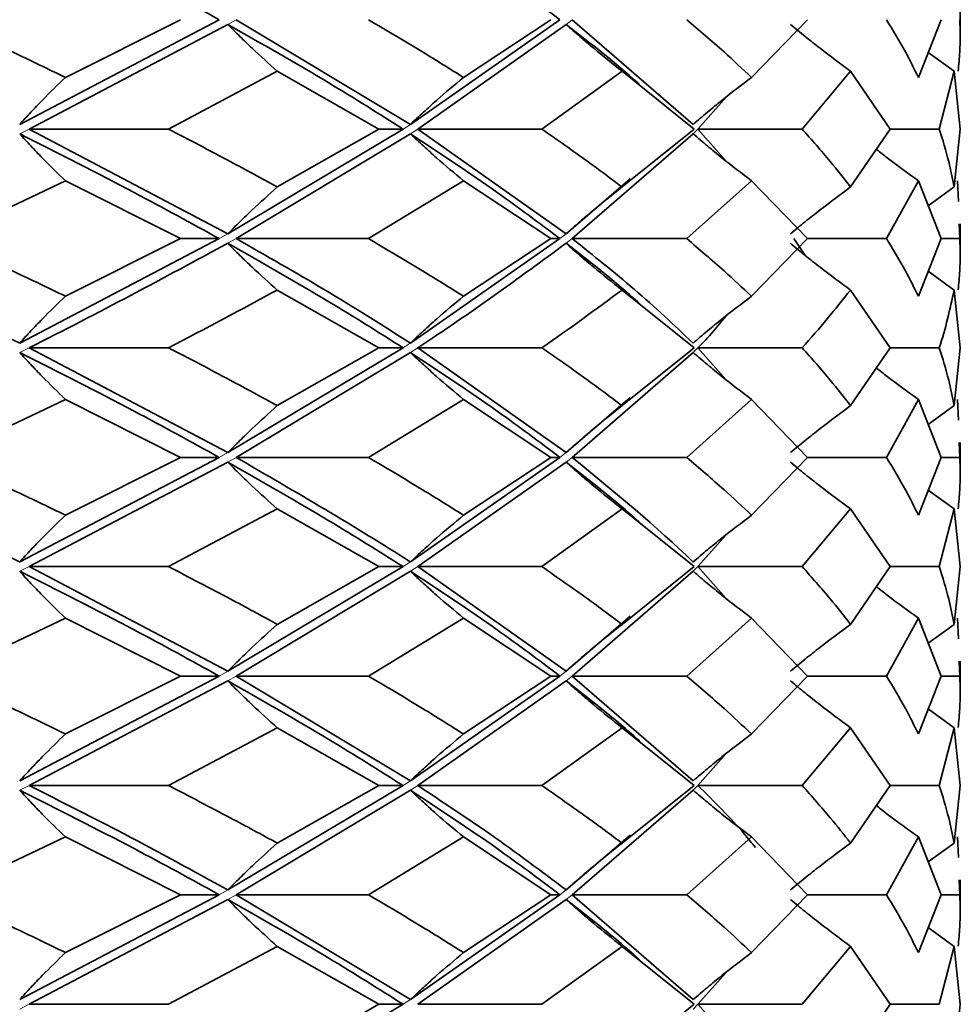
# Model space of a CAD drawing. Header units: millimetres. Extents: x 0 to 1118, y 0 to 864.
# Tile 113 of 200: x 738.59 to 740.61, y 364.93 to 367.04. Entities that reach past the tile are written whole.
import ezdxf

# ---------------------------------------------------------------- set-up
doc = ezdxf.new("R2010")
doc.units = ezdxf.units.MM

msp = doc.modelspace()

# ---------------------------------------------------------------- linework, layer by layer
at = {"color": 7, "linetype": 'Continuous', "lineweight": 35}
for p, q in [((740.6096, 367.0101), (740.6096, 367.074)), ((739.0223, 367.0421), (738.5949, 366.8178)), ((739.0405, 367.032), (738.6151, 366.8077)), ((738.9392, 367.0421), (738.6927, 366.9184)), ((739.0585, 367.0421), (739.4319, 366.8178)), ((739.7521, 367.0421), (739.4319, 366.8178)), ((739.7653, 367.032), (739.4475, 366.8077)), ((739.7325, 367.0421), (739.5455, 366.9184)), ((739.7783, 367.0421), (740.0375, 366.8178)), ((740.2829, 367.0421), (740.1625, 366.9184)), ((740.5691, 367.0421), (740.52, 366.9184)), ((740.5967, 366.9317), (740.5413, 366.9721)), ((739.1467, 366.9317), (738.9135, 366.8077)), ((739.1467, 366.9317), (739.3645, 366.8077)), ((739.8852, 366.9317), (739.7133, 366.8077)), ((739.8852, 366.9317), (740.0396, 366.8077)), ((740.3748, 366.9317), (740.2709, 366.8077)), ((740.3748, 366.9317), (740.46, 366.8077)), ((740.5967, 366.9317), (740.5648, 366.8077)), ((740.5967, 366.9317), (740.6093, 366.8077)), ((739.9268, 366.8997), (739.9268, 366.8997)), ((740.1084, 366.8763), (740.0478, 366.8077)), ((738.6151, 366.8077), (739.0405, 366.5831)), ((738.6151, 366.8077), (738.9135, 366.8077)), ((739.4162, 366.8077), (739.0405, 366.5831)), ((739.4319, 366.7976), (739.0585, 366.573)), ((739.3645, 366.8077), (739.1467, 366.6836)), ((739.4162, 366.8077), (739.3645, 366.8077)), ((739.4475, 366.8077), (739.7653, 366.5831)), ((739.4475, 366.8077), (739.7133, 366.8077)), ((740.0375, 366.7976), (739.7783, 366.573)), ((740.0396, 366.8077), (739.8852, 366.6836)), ((740.0478, 366.8077), (740.1082, 366.7392)), ((740.0478, 366.8077), (740.2709, 366.8077)), ((740.46, 366.8077), (740.3748, 366.6836)), ((740.46, 366.8077), (740.5648, 366.8077)), ((740.6093, 366.8077), (740.5967, 366.6836)), ((738.6927, 366.6969), (738.432, 366.573)), ((738.6927, 366.6969), (738.9392, 366.573)), ((739.5455, 366.6969), (739.342, 366.573)), ((739.5455, 366.6969), (739.7325, 366.573)), ((739.9026, 366.701), (739.7653, 366.5831)), ((740.1625, 366.6969), (740.024, 366.573)), ((740.1625, 366.6969), (740.2829, 366.573)), ((740.52, 366.6969), (740.4517, 366.573)), ((740.52, 366.6969), (740.5691, 366.573)), ((740.6042, 366.6969), (740.6059, 366.6525)), ((740.5967, 366.6836), (740.5413, 366.6431)), ((740.6077, 366.605), (740.6089, 366.573)), ((740.6096, 366.541), (740.6096, 366.605)), ((739.0223, 366.573), (738.5949, 366.3492)), ((738.9392, 366.573), (738.6927, 366.4496)), ((739.0223, 366.573), (738.9392, 366.573)), ((739.0585, 366.573), (739.342, 366.573)), ((739.7521, 366.573), (739.4319, 366.3492)), ((739.7325, 366.573), (739.5455, 366.4496)), ((739.7521, 366.573), (739.7325, 366.573)), ((739.7783, 366.573), (740.024, 366.573)), ((740.2829, 366.573), (740.1625, 366.4496)), ((740.2533, 366.573), (740.2777, 366.5368)), ((740.2829, 366.573), (740.4517, 366.573)), ((740.5691, 366.573), (740.52, 366.4496)), ((740.5691, 366.573), (740.6089, 366.573)), ((740.5967, 366.4628), (740.5413, 366.5031)), ((739.1467, 366.4628), (739.3645, 366.3391)), ((739.8852, 366.4628), (740.0396, 366.3391)), ((740.3748, 366.4628), (740.46, 366.3391)), ((740.5967, 366.4628), (740.6093, 366.3391)), ((739.9268, 366.4308), (739.9268, 366.4308)), ((738.6151, 366.3391), (739.0405, 366.1144)), ((738.6151, 366.3391), (738.9135, 366.3391)), ((739.4162, 366.3391), (739.0405, 366.1144)), ((739.4319, 366.329), (739.0585, 366.1043)), ((739.3645, 366.3391), (739.1467, 366.2151)), ((739.4162, 366.3391), (739.3645, 366.3391)), ((739.4475, 366.3391), (739.7653, 366.1144)), ((739.4475, 366.3391), (739.7133, 366.3391)), ((740.0375, 366.329), (739.7783, 366.1043)), ((740.0396, 366.3391), (739.8852, 366.2151)), ((740.0478, 366.3391), (740.1079, 366.2709)), ((740.0478, 366.3391), (740.2709, 366.3391)), ((740.46, 366.3391), (740.3748, 366.2151)), ((740.46, 366.3391), (740.5648, 366.3391)), ((740.6093, 366.3391), (740.5967, 366.2151)), ((739.9268, 366.2472), (739.9268, 366.2472)), ((738.6927, 366.2284), (738.432, 366.1043)), ((738.6927, 366.2284), (738.9392, 366.1043)), ((739.5455, 366.2284), (739.342, 366.1043)), ((739.5455, 366.2284), (739.7325, 366.1043)), ((739.9027, 366.2324), (739.7653, 366.1144)), ((740.1625, 366.2284), (740.024, 366.1043)), ((740.1625, 366.2284), (740.2829, 366.1043)), ((740.52, 366.2284), (740.4517, 366.1043)), ((740.52, 366.2284), (740.5691, 366.1043)), ((740.6042, 366.2284), (740.6059, 366.1838)), ((740.5967, 366.2151), (740.5413, 366.1745)), ((740.6077, 366.1364), (740.6089, 366.1043)), ((740.6096, 366.0722), (740.6096, 366.1364)), ((739.0223, 366.1043), (738.5949, 365.8803)), ((739.0405, 366.0942), (738.6151, 365.8702)), ((738.9392, 366.1043), (738.6927, 365.9804)), ((739.0223, 366.1043), (738.9392, 366.1043)), ((739.0585, 366.1043), (739.342, 366.1043)), ((739.7521, 366.1043), (739.4319, 365.8803)), ((739.7653, 366.0942), (739.4475, 365.8702)), ((739.7325, 366.1043), (739.5455, 365.9804)), ((739.7521, 366.1043), (739.7325, 366.1043)), ((739.7783, 366.1043), (740.024, 366.1043)), ((740.2829, 366.1043), (740.1625, 365.9804)), ((740.2829, 366.1043), (740.4517, 366.1043)), ((740.5691, 366.1043), (740.52, 365.9804)), ((740.5691, 366.1043), (740.6089, 366.1043)), ((740.5967, 365.9937), (740.5413, 366.0341)), ((739.1467, 365.9937), (738.9135, 365.8702)), ((739.1467, 365.9937), (739.3645, 365.8702)), ((739.8852, 365.9937), (739.7133, 365.8702)), ((739.8852, 365.9937), (740.0396, 365.8702)), ((740.3748, 365.9937), (740.2709, 365.8702)), ((740.3748, 365.9937), (740.46, 365.8702)), ((740.5967, 365.9937), (740.5648, 365.8702)), ((740.5967, 365.9937), (740.6093, 365.8702)), ((739.9268, 365.9617), (739.9268, 365.9617)), ((740.1076, 365.9378), (740.0478, 365.8702)), ((738.6151, 365.8702), (739.0405, 365.6459)), ((738.6151, 365.8702), (738.9135, 365.8702)), ((739.4162, 365.8702), (739.0405, 365.6459)), ((739.3645, 365.8702), (739.1467, 365.7465)), ((739.4162, 365.8702), (739.3645, 365.8702)), ((739.4475, 365.8702), (739.7653, 365.6459)), ((739.4475, 365.8702), (739.7133, 365.8702)), ((740.0396, 365.8702), (739.8852, 365.7465)), ((740.0478, 365.8702), (740.1076, 365.8025)), ((740.0478, 365.8702), (740.2709, 365.8702)), ((740.46, 365.8702), (740.3748, 365.7465)), ((740.46, 365.8702), (740.5648, 365.8702)), ((740.6093, 365.8702), (740.5967, 365.7465)), ((739.4319, 365.8602), (739.0585, 365.6358)), ((740.0375, 365.8602), (739.7783, 365.6358)), ((739.9268, 365.7786), (739.9268, 365.7786)), ((738.6927, 365.7598), (738.432, 365.6358)), ((738.6927, 365.7598), (738.9392, 365.6358)), ((739.5455, 365.7598), (739.342, 365.6358)), ((739.5455, 365.7598), (739.7325, 365.6358)), ((739.9027, 365.7637), (739.7653, 365.6459)), ((740.1625, 365.7598), (740.024, 365.6358)), ((740.1625, 365.7598), (740.2829, 365.6358)), ((740.52, 365.7598), (740.4517, 365.6358)), ((740.52, 365.7598), (740.5691, 365.6358)), ((740.6042, 365.7598), (740.6059, 365.7153)), ((740.5967, 365.7465), (740.5413, 365.706)), ((740.6077, 365.6678), (740.6089, 365.6358)), ((740.6096, 365.6037), (740.6096, 365.6678)), ((739.0223, 365.6358), (738.5949, 365.4112)), ((738.9392, 365.6358), (738.6927, 365.5117)), ((739.0223, 365.6358), (738.9392, 365.6358)), ((739.0585, 365.6358), (739.4319, 365.4112)), ((739.0585, 365.6358), (739.342, 365.6358)), ((739.7521, 365.6358), (739.4319, 365.4112)), ((739.7325, 365.6358), (739.5455, 365.5117)), ((739.7521, 365.6358), (739.7325, 365.6358)), ((739.7783, 365.6358), (740.0375, 365.4112)), ((739.7783, 365.6358), (740.024, 365.6358)), ((740.2829, 365.6358), (740.1625, 365.5117)), ((740.2829, 365.6358), (740.4517, 365.6358)), ((740.5691, 365.6358), (740.52, 365.5117)), ((740.5691, 365.6358), (740.6089, 365.6358)), ((739.0405, 365.6256), (738.6151, 365.4011)), ((739.7653, 365.6256), (739.4475, 365.4011)), ((740.5967, 365.525), (740.5413, 365.5655)), ((739.1467, 365.525), (738.9135, 365.4011)), ((739.1467, 365.525), (739.3645, 365.4011)), ((739.8852, 365.525), (739.7133, 365.4011)), ((739.8852, 365.525), (740.0396, 365.4011)), ((740.3748, 365.525), (740.2709, 365.4011)), ((740.3748, 365.525), (740.46, 365.4011)), ((740.5967, 365.525), (740.5648, 365.4011)), ((740.5967, 365.525), (740.6093, 365.4011)), ((739.9268, 365.4929), (739.9268, 365.4929)), ((740.1077, 365.4691), (740.0478, 365.4011)), ((738.6151, 365.4011), (738.9135, 365.4011)), ((739.4162, 365.4011), (739.0405, 365.1773)), ((739.3645, 365.4011), (739.1467, 365.2777)), ((739.4162, 365.4011), (739.3645, 365.4011)), ((739.4475, 365.4011), (739.7133, 365.4011)), ((740.0396, 365.4011), (739.8852, 365.2777)), ((740.0478, 365.4011), (740.2709, 365.4011)), ((740.46, 365.4011), (740.3748, 365.2777)), ((740.46, 365.4011), (740.5648, 365.4011)), ((740.6093, 365.4011), (740.5967, 365.2777)), ((739.4319, 365.391), (739.0585, 365.1672)), ((740.0375, 365.391), (739.7783, 365.1672)), ((739.9027, 365.2948), (739.7653, 365.1773)), ((739.9268, 365.3096), (739.9268, 365.3096)), ((738.6927, 365.2909), (738.432, 365.1672)), ((738.6927, 365.2909), (738.9392, 365.1672)), ((739.5455, 365.2909), (739.342, 365.1672)), ((739.5455, 365.2909), (739.7325, 365.1672)), ((740.1625, 365.2909), (740.024, 365.1672)), ((740.1625, 365.2909), (740.2829, 365.1672)), ((740.52, 365.2909), (740.4517, 365.1672)), ((740.52, 365.2909), (740.5691, 365.1672)), ((740.5967, 365.2777), (740.5413, 365.2373)), ((740.6042, 365.2909), (740.6059, 365.2467)), ((740.6077, 365.1992), (740.6089, 365.1672)), ((740.6096, 365.1352), (740.6096, 365.1992)), ((739.0223, 365.1672), (738.5949, 364.9425)), ((738.9392, 365.1672), (738.6927, 365.0432)), ((739.0223, 365.1672), (738.9392, 365.1672)), ((739.0585, 365.1672), (739.4319, 364.9425)), ((739.0585, 365.1672), (739.342, 365.1672)), ((739.7521, 365.1672), (739.4319, 364.9425)), ((739.7325, 365.1672), (739.5455, 365.0432)), ((739.7521, 365.1672), (739.7325, 365.1672)), ((739.7783, 365.1672), (740.0375, 364.9425)), ((739.7783, 365.1672), (740.024, 365.1672)), ((740.2829, 365.1672), (740.1625, 365.0432)), ((740.2829, 365.1672), (740.4517, 365.1672)), ((740.5691, 365.1672), (740.52, 365.0432)), ((740.5691, 365.1672), (740.6089, 365.1672)), ((739.0405, 365.1571), (738.6151, 364.9324)), ((739.7653, 365.1571), (739.4475, 364.9324)), ((740.5967, 365.0565), (740.5413, 365.097)), ((739.1467, 365.0565), (738.9135, 364.9324)), ((739.1467, 365.0565), (739.3645, 364.9324)), ((739.8852, 365.0565), (739.7133, 364.9324)), ((739.8852, 365.0565), (740.0396, 364.9324)), ((740.3748, 365.0565), (740.2709, 364.9324)), ((740.3748, 365.0565), (740.46, 364.9324)), ((740.5967, 365.0565), (740.5648, 364.9324)), ((740.5967, 365.0565), (740.6093, 364.9324)), ((739.9268, 365.0244), (739.9268, 365.0244)), ((740.108, 365.0007), (740.0478, 364.9324)), ((738.6151, 364.9324), (738.9135, 364.9324)), ((739.4162, 364.9324), (739.0405, 364.7085)), ((739.3645, 364.9324), (739.1467, 364.8086)), ((739.4162, 364.9324), (739.3645, 364.9324)), ((739.4475, 364.9324), (739.7133, 364.9324)), ((740.0396, 364.9324), (739.8852, 364.8086)), ((740.0478, 364.9324), (740.1092, 364.8632)), ((740.0478, 364.9324), (740.2709, 364.9324)), ((740.46, 364.9324), (740.3748, 364.8086)), ((740.46, 364.9324), (740.5648, 364.9324)), ((740.6093, 364.9324), (740.5967, 364.8086))]:
    msp.add_line(p, q, dxfattribs=at)
at = {"color": 7, "linetype": 'Continuous', "lineweight": 18}
for p, q in [((739.0585, 367.0421), (739.0405, 367.032)), ((739.7783, 367.0421), (739.7653, 367.032)), ((739.4319, 366.8178), (739.4162, 366.8077)), ((738.6151, 366.8077), (738.5949, 366.7976)), ((739.4475, 366.8077), (739.4319, 366.7976)), ((740.0478, 366.8077), (740.0375, 366.7976)), ((739.0405, 366.5831), (739.0223, 366.573)), ((739.7653, 366.5831), (739.7521, 366.573)), ((739.0585, 366.573), (739.0405, 366.5629)), ((739.7783, 366.573), (739.7653, 366.5629)), ((738.6151, 366.3391), (738.5949, 366.329)), ((739.4475, 366.3391), (739.4319, 366.329)), ((740.0478, 366.3391), (740.0375, 366.329)), ((739.0405, 366.1144), (739.0223, 366.1043)), ((739.7653, 366.1144), (739.7521, 366.1043)), ((739.0585, 366.1043), (739.0405, 366.0942)), ((739.7783, 366.1043), (739.7653, 366.0942)), ((738.6151, 365.8702), (738.5949, 365.8602)), ((739.4319, 365.8803), (739.4162, 365.8702)), ((739.4475, 365.8702), (739.4319, 365.8602)), ((740.0478, 365.8702), (740.0375, 365.8602)), ((739.0405, 365.6459), (739.0223, 365.6358)), ((739.0585, 365.6358), (739.0405, 365.6256)), ((739.7653, 365.6459), (739.7521, 365.6358)), ((739.7783, 365.6358), (739.7653, 365.6256)), ((738.6151, 365.4011), (738.5949, 365.391)), ((739.4319, 365.4112), (739.4162, 365.4011)), ((739.4475, 365.4011), (739.4319, 365.391)), ((740.0478, 365.4011), (740.0375, 365.391)), ((739.0405, 365.1773), (739.0223, 365.1672)), ((739.0585, 365.1672), (739.0405, 365.1571)), ((739.7653, 365.1773), (739.7521, 365.1672)), ((739.7783, 365.1672), (739.7653, 365.1571)), ((739.4319, 364.9425), (739.4162, 364.9324)), ((738.6151, 364.9324), (738.5949, 364.9223)), ((740.0478, 364.9324), (740.0375, 364.9223))]:
    msp.add_line(p, q, dxfattribs=at)
at = {"color": 7, "linetype": 'Continuous', "lineweight": 35, "flags": 128}
msp.add_lwpolyline([(739.9268, 366.7157), (739.9268, 366.7157)], dxfattribs=at)
at = {"color": 7, "linetype": 'Continuous', "lineweight": 35}
for points, knots in [([(738.5949, 367.2661), (738.6779, 367.2241), (738.8261, 367.1492), (738.9624, 367.0748), (739.0223, 367.0421)], [0, 0, 0, 0, 0.560546, 1, 1, 1, 1]), ([(739.4319, 367.2661), (739.4954, 367.2241), (739.6087, 367.1492), (739.7083, 367.0748), (739.7521, 367.0421)], [0, 0, 0, 0, 0.5605465, 1, 1, 1, 1]), ([(738.432, 367.0421), (738.4816, 367.019), (738.5702, 366.9779), (738.6552, 366.9366), (738.6927, 366.9184)], [0, 0, 0, 0, 0.559666, 1, 1, 1, 1]), ([(739.1467, 366.9317), (739.1287, 366.9479), (739.1017, 366.9722), (739.0665, 367.006), (739.0492, 367.0233), (739.0405, 367.032)], [0, 0, 0, 0, 0.49976, 0.749848, 1, 1, 1, 1]), ([(739.0405, 367.032), (739.114, 366.9902), (739.2455, 366.9156), (739.364, 366.8407), (739.4162, 366.8077)], [0, 0, 0, 0, 0.55957, 1, 1, 1, 1]), ([(739.342, 367.0421), (739.381, 367.019), (739.4508, 366.9779), (739.5166, 366.9366), (739.5455, 366.9184)], [0, 0, 0, 0, 0.559666, 1, 1, 1, 1]), ([(739.8852, 366.9317), (739.8649, 366.9479), (739.8344, 366.9722), (739.7947, 367.006), (739.7751, 367.0233), (739.7653, 367.032)], [0, 0, 0, 0, 0.49976, 0.749848, 1, 1, 1, 1]), ([(739.7653, 367.032), (739.8191, 366.9902), (739.8743, 366.9473), (739.9214, 366.9043), (739.9226, 366.9031)], [0, 0, 0, 0, 0.973041, 1, 1, 1, 1]), ([(740.024, 367.0421), (740.051, 367.019), (740.0994, 366.9779), (740.1432, 366.9366), (740.1625, 366.9184)], [0, 0, 0, 0, 0.559666, 1, 1, 1, 1]), ([(740.3748, 366.9317), (740.3529, 366.9479), (740.3202, 366.9722), (740.2774, 367.006), (740.2563, 367.0233), (740.2458, 367.032)], [0, 0, 0, 0, 0.49976, 0.749848, 1, 1, 1, 1]), ([(740.4517, 367.0421), (740.4658, 367.019), (740.4908, 366.9779), (740.5111, 366.9366), (740.52, 366.9184)], [0, 0, 0, 0, 0.5596664, 1, 1, 1, 1]), ([(740.6089, 367.0421), (740.6094, 367.019), (740.6102, 366.9824), (740.6067, 366.9457), (740.6053, 366.932)], [0, 0, 0, 0, 0.628677, 1, 1, 1, 1]), ([(738.6927, 366.9184), (738.6761, 366.9022), (738.6512, 366.8778), (738.6188, 366.8439), (738.6028, 366.8265), (738.5949, 366.8178)], [0, 0, 0, 0, 0.499739, 0.749835, 1, 1, 1, 1]), ([(739.5455, 366.9184), (739.5262, 366.9022), (739.4974, 366.8778), (739.4597, 366.8439), (739.4411, 366.8265), (739.4319, 366.8178)], [0, 0, 0, 0, 0.499739, 0.749835, 1, 1, 1, 1]), ([(740.1625, 366.9184), (740.1413, 366.9022), (740.1095, 366.8778), (740.0681, 366.8439), (740.0477, 366.8265), (740.0375, 366.8178)], [0, 0, 0, 0, 0.499739, 0.749835, 1, 1, 1, 1]), ([(738.6927, 366.6969), (738.6761, 366.7131), (738.6512, 366.7375), (738.6188, 366.7715), (738.6028, 366.7889), (738.5949, 366.7976)], [0, 0, 0, 0, 0.499744, 0.749838, 1, 1, 1, 1]), ([(738.5949, 366.7976), (738.6779, 366.7556), (738.8261, 366.6806), (738.9624, 366.6058), (739.0223, 366.573)], [0, 0, 0, 0, 0.560255, 1, 1, 1, 1]), ([(738.9135, 366.8077), (738.9581, 366.7845), (739.0376, 366.7431), (739.1134, 366.7018), (739.1467, 366.6836)], [0, 0, 0, 0, 0.560042, 1, 1, 1, 1]), ([(739.5455, 366.6969), (739.5262, 366.7131), (739.4974, 366.7375), (739.4597, 366.7715), (739.4411, 366.7889), (739.4319, 366.7976)], [0, 0, 0, 0, 0.499744, 0.749838, 1, 1, 1, 1]), ([(739.4319, 366.7976), (739.4953, 366.7556), (739.6086, 366.6806), (739.7083, 366.6058), (739.7521, 366.573)], [0, 0, 0, 0, 0.560255, 1, 1, 1, 1]), ([(739.7133, 366.8077), (739.7466, 366.7845), (739.8059, 366.7431), (739.861, 366.7018), (739.8852, 366.6836)], [0, 0, 0, 0, 0.560042, 1, 1, 1, 1]), ([(740.1625, 366.6969), (740.1413, 366.7131), (740.1095, 366.7375), (740.0681, 366.7715), (740.0477, 366.7889), (740.0375, 366.7976)], [0, 0, 0, 0, 0.499744, 0.749838, 1, 1, 1, 1]), ([(740.2709, 366.8077), (740.2915, 366.7845), (740.3284, 366.7431), (740.3606, 366.7018), (740.3748, 366.6836)], [0, 0, 0, 0, 0.560042, 1, 1, 1, 1]), ([(740.5648, 366.8077), (740.572, 366.7845), (740.585, 366.7431), (740.5931, 366.7018), (740.5967, 366.6836)], [0, 0, 0, 0, 0.560042, 1, 1, 1, 1]), ([(740.52, 366.6969), (740.4977, 366.7131), (740.4678, 366.7347), (740.4388, 366.7574), (740.4316, 366.7631)], [0, 0, 0, 0, 0.749693, 1, 1, 1, 1]), ([(739.1467, 366.6836), (739.1287, 366.6673), (739.1017, 366.643), (739.0665, 366.6091), (739.0492, 366.5918), (739.0405, 366.5831)], [0, 0, 0, 0, 0.499755, 0.749845, 1, 1, 1, 1]), ([(739.8852, 366.6836), (739.8649, 366.6673), (739.8344, 366.643), (739.7946, 366.6091), (739.7751, 366.5918), (739.7653, 366.5831)], [0, 0, 0, 0, 0.499755, 0.749845, 1, 1, 1, 1]), ([(740.3748, 366.6836), (740.3529, 366.6673), (740.3202, 366.643), (740.2774, 366.6091), (740.2563, 366.5918), (740.2458, 366.5831)], [0, 0, 0, 0, 0.499755, 0.749845, 1, 1, 1, 1]), ([(738.1216, 366.573), (738.2013, 366.5366), (738.3645, 366.4621), (738.5168, 366.3875), (738.5949, 366.3492)], [0, 0, 0, 0, 0.4876648, 1, 1, 1, 1]), ([(738.432, 366.573), (738.4816, 366.5499), (738.5702, 366.5087), (738.6553, 366.4676), (738.6927, 366.4496)], [0, 0, 0, 0, 0.560263, 1, 1, 1, 1]), ([(739.0405, 366.5629), (738.9027, 366.4884), (738.7648, 366.4139), (738.6152, 366.3392), (738.6151, 366.3391)], [0, 0, 0, 0, 0.999412, 1, 1, 1, 1]), ([(739.1467, 366.4628), (739.1287, 366.4789), (739.1017, 366.5032), (739.0665, 366.5369), (739.0492, 366.5542), (739.0405, 366.5629)], [0, 0, 0, 0, 0.499737, 0.749833, 1, 1, 1, 1]), ([(739.0405, 366.5629), (739.114, 366.5212), (739.2455, 366.4467), (739.364, 366.372), (739.4162, 366.3391)], [0, 0, 0, 0, 0.559638, 1, 1, 1, 1]), ([(739.0585, 366.573), (739.1224, 366.5366), (739.2533, 366.4621), (739.3714, 366.3875), (739.4319, 366.3492)], [0, 0, 0, 0, 0.487665, 1, 1, 1, 1]), ([(739.342, 366.573), (739.3811, 366.5499), (739.4509, 366.5087), (739.5166, 366.4676), (739.5455, 366.4496)], [0, 0, 0, 0, 0.560263, 1, 1, 1, 1]), ([(739.7653, 366.5629), (739.6639, 366.4884), (739.5624, 366.4139), (739.4475, 366.3392), (739.4475, 366.3391)], [0, 0, 0, 0, 0.999412, 1, 1, 1, 1]), ([(739.8852, 366.4628), (739.8649, 366.4789), (739.8344, 366.5032), (739.7946, 366.5369), (739.7751, 366.5542), (739.7653, 366.5629)], [0, 0, 0, 0, 0.499737, 0.749833, 1, 1, 1, 1]), ([(739.7653, 366.5629), (739.8191, 366.5212), (739.8743, 366.4784), (739.9214, 366.4355), (739.9226, 366.4343)], [0, 0, 0, 0, 0.973099, 1, 1, 1, 1]), ([(739.7783, 366.573), (739.8239, 366.5366), (739.9176, 366.4621), (739.9968, 366.3875), (740.0375, 366.3492)], [0, 0, 0, 0, 0.487665, 1, 1, 1, 1]), ([(740.024, 366.573), (740.051, 366.5499), (740.0994, 366.5087), (740.1432, 366.4676), (740.1625, 366.4496)], [0, 0, 0, 0, 0.560263, 1, 1, 1, 1]), ([(740.3748, 366.4628), (740.3529, 366.4789), (740.3201, 366.5032), (740.2774, 366.5369), (740.2563, 366.5542), (740.2458, 366.5629)], [0, 0, 0, 0, 0.499737, 0.749833, 1, 1, 1, 1]), ([(740.4517, 366.573), (740.4658, 366.5499), (740.4908, 366.5087), (740.5111, 366.4676), (740.52, 366.4496)], [0, 0, 0, 0, 0.560263, 1, 1, 1, 1]), ([(740.6089, 366.573), (740.6094, 366.5499), (740.6102, 366.5132), (740.6067, 366.4767), (740.6054, 366.4631)], [0, 0, 0, 0, 0.629396, 1, 1, 1, 1]), ([(739.1467, 366.4628), (739.0703, 366.4216), (738.9938, 366.3804), (738.9136, 366.3392), (738.9135, 366.3391)], [0, 0, 0, 0, 0.998936, 1, 1, 1, 1]), ([(739.8852, 366.4628), (739.8294, 366.4216), (739.7735, 366.3804), (739.7134, 366.3392), (739.7133, 366.3391)], [0, 0, 0, 0, 0.998936, 1, 1, 1, 1]), ([(740.3748, 366.4628), (740.3417, 366.4216), (740.3086, 366.3804), (740.2709, 366.3392), (740.2709, 366.3391)], [0, 0, 0, 0, 0.998936, 1, 1, 1, 1]), ([(740.5967, 366.4628), (740.5877, 366.4216), (740.5787, 366.3804), (740.5648, 366.3392), (740.5648, 366.3391)], [0, 0, 0, 0, 0.998936, 1, 1, 1, 1]), ([(738.6927, 366.4496), (738.6761, 366.4334), (738.6512, 366.4091), (738.6188, 366.3753), (738.6028, 366.3579), (738.5949, 366.3492)], [0, 0, 0, 0, 0.499732, 0.749831, 1, 1, 1, 1]), ([(739.5455, 366.4496), (739.5262, 366.4334), (739.4973, 366.4091), (739.4597, 366.3753), (739.4411, 366.3579), (739.4319, 366.3492)], [0, 0, 0, 0, 0.499732, 0.749831, 1, 1, 1, 1]), ([(740.1625, 366.4496), (740.1413, 366.4334), (740.1095, 366.4091), (740.0681, 366.3753), (740.0477, 366.3579), (740.0375, 366.3492)], [0, 0, 0, 0, 0.499732, 0.749831, 1, 1, 1, 1]), ([(740.1084, 366.4076), (740.0897, 366.3848), (740.071, 366.362), (740.0478, 366.3392), (740.0478, 366.3391)], [0, 0, 0, 0, 0.998079, 1, 1, 1, 1]), ([(738.6927, 366.2284), (738.6761, 366.2446), (738.6513, 366.269), (738.6188, 366.3029), (738.6028, 366.3203), (738.5949, 366.329)], [0, 0, 0, 0, 0.499751, 0.749843, 1, 1, 1, 1]), ([(738.5949, 366.329), (738.6779, 366.2871), (738.8261, 366.2122), (738.9624, 366.1372), (739.0223, 366.1043)], [0, 0, 0, 0, 0.559939, 1, 1, 1, 1]), ([(738.9135, 366.3391), (738.958, 366.316), (739.0376, 366.2747), (739.1134, 366.2333), (739.1467, 366.2151)], [0, 0, 0, 0, 0.559869, 1, 1, 1, 1]), ([(739.5455, 366.2284), (739.5263, 366.2446), (739.4974, 366.269), (739.4597, 366.3029), (739.4412, 366.3203), (739.4319, 366.329)], [0, 0, 0, 0, 0.499751, 0.749843, 1, 1, 1, 1]), ([(739.4319, 366.329), (739.4953, 366.2871), (739.6086, 366.2122), (739.7083, 366.1372), (739.7521, 366.1043)], [0, 0, 0, 0, 0.559939, 1, 1, 1, 1]), ([(739.7133, 366.3391), (739.7466, 366.316), (739.8059, 366.2747), (739.861, 366.2333), (739.8852, 366.2151)], [0, 0, 0, 0, 0.559869, 1, 1, 1, 1]), ([(740.1625, 366.2284), (740.1413, 366.2446), (740.1095, 366.269), (740.0681, 366.3029), (740.0477, 366.3203), (740.0375, 366.329)], [0, 0, 0, 0, 0.499751, 0.749843, 1, 1, 1, 1]), ([(740.2709, 366.3391), (740.2915, 366.316), (740.3284, 366.2747), (740.3606, 366.2333), (740.3748, 366.2151)], [0, 0, 0, 0, 0.559869, 1, 1, 1, 1]), ([(740.5648, 366.3391), (740.572, 366.316), (740.585, 366.2747), (740.5931, 366.2333), (740.5967, 366.2151)], [0, 0, 0, 0, 0.559869, 1, 1, 1, 1]), ([(740.52, 366.2284), (740.4977, 366.2446), (740.4674, 366.2666), (740.4379, 366.2896), (740.4301, 366.2957)], [0, 0, 0, 0, 0.737617, 1, 1, 1, 1]), ([(739.1467, 366.2151), (739.1287, 366.1988), (739.1017, 366.1744), (739.0665, 366.1405), (739.0492, 366.1231), (739.0405, 366.1144)], [0, 0, 0, 0, 0.499748, 0.74984, 1, 1, 1, 1]), ([(739.8852, 366.2151), (739.8649, 366.1988), (739.8344, 366.1744), (739.7946, 366.1405), (739.7751, 366.1231), (739.7653, 366.1144)], [0, 0, 0, 0, 0.499748, 0.74984, 1, 1, 1, 1]), ([(740.3748, 366.2151), (740.3529, 366.1988), (740.3202, 366.1744), (740.2774, 366.1405), (740.2563, 366.1231), (740.2458, 366.1144)], [0, 0, 0, 0, 0.499748, 0.74984, 1, 1, 1, 1]), ([(738.1216, 366.1043), (738.2829, 366.0296), (738.4443, 365.9549), (738.5947, 365.8804), (738.5949, 365.8803)], [0, 0, 0, 0, 0.998636, 1, 1, 1, 1]), ([(738.432, 366.1043), (738.4816, 366.0811), (738.5702, 366.0398), (738.6553, 365.9986), (738.6927, 365.9804)], [0, 0, 0, 0, 0.560245, 1, 1, 1, 1]), ([(739.1467, 365.9937), (739.1287, 366.0099), (739.1017, 366.0342), (739.0665, 366.0681), (739.0492, 366.0855), (739.0405, 366.0942)], [0, 0, 0, 0, 0.499736, 0.749833, 1, 1, 1, 1]), ([(739.0405, 366.0942), (739.1141, 366.0522), (739.2455, 365.9774), (739.3641, 365.903), (739.4162, 365.8702)], [0, 0, 0, 0, 0.560525, 1, 1, 1, 1]), ([(739.0585, 366.1043), (739.1871, 366.0296), (739.3159, 365.9549), (739.4317, 365.8804), (739.4319, 365.8803)], [0, 0, 0, 0, 0.998636, 1, 1, 1, 1]), ([(739.342, 366.1043), (739.3811, 366.0811), (739.4509, 366.0398), (739.5166, 365.9986), (739.5455, 365.9804)], [0, 0, 0, 0, 0.560245, 1, 1, 1, 1]), ([(739.8852, 365.9937), (739.8649, 366.0099), (739.8344, 366.0342), (739.7946, 366.0681), (739.7751, 366.0855), (739.7653, 366.0942)], [0, 0, 0, 0, 0.499736, 0.749833, 1, 1, 1, 1]), ([(739.7653, 366.0942), (739.8191, 366.0522), (739.8744, 366.0091), (739.9215, 365.9662), (739.9227, 365.9651)], [0, 0, 0, 0, 0.973761, 1, 1, 1, 1]), ([(739.7783, 366.1043), (739.8694, 366.0296), (739.9606, 365.9549), (740.0373, 365.8804), (740.0375, 365.8803)], [0, 0, 0, 0, 0.998636, 1, 1, 1, 1]), ([(740.024, 366.1043), (740.051, 366.0811), (740.0994, 366.0398), (740.1432, 365.9986), (740.1625, 365.9804)], [0, 0, 0, 0, 0.560245, 1, 1, 1, 1]), ([(740.3748, 365.9937), (740.3529, 366.0099), (740.3201, 366.0342), (740.2774, 366.0681), (740.2563, 366.0855), (740.2458, 366.0942)], [0, 0, 0, 0, 0.499736, 0.749833, 1, 1, 1, 1]), ([(740.4517, 366.1043), (740.4658, 366.0811), (740.4908, 366.0398), (740.5111, 365.9986), (740.52, 365.9804)], [0, 0, 0, 0, 0.560245, 1, 1, 1, 1]), ([(740.6089, 366.1043), (740.6094, 366.0811), (740.6102, 366.0443), (740.6067, 366.0076), (740.6053, 365.994)], [0, 0, 0, 0, 0.629249, 1, 1, 1, 1]), ([(738.6927, 365.9804), (738.6761, 365.9642), (738.6513, 365.9399), (738.6188, 365.9063), (738.6029, 365.889), (738.5949, 365.8803)], [0, 0, 0, 0, 0.49976, 0.749847, 1, 1, 1, 1]), ([(739.5455, 365.9804), (739.5263, 365.9642), (739.4974, 365.9399), (739.4597, 365.9063), (739.4412, 365.889), (739.4319, 365.8803)], [0, 0, 0, 0, 0.49976, 0.749847, 1, 1, 1, 1]), ([(740.1625, 365.9804), (740.1413, 365.9642), (740.1096, 365.9399), (740.0681, 365.9063), (740.0477, 365.889), (740.0375, 365.8803)], [0, 0, 0, 0, 0.49976, 0.749847, 1, 1, 1, 1]), ([(738.9135, 365.8702), (738.958, 365.8472), (739.0376, 365.806), (739.1134, 365.7647), (739.1467, 365.7465)], [0, 0, 0, 0, 0.5596953, 1, 1, 1, 1]), ([(739.7133, 365.8702), (739.7465, 365.8472), (739.8059, 365.806), (739.8609, 365.7647), (739.8852, 365.7465)], [0, 0, 0, 0, 0.559695, 1, 1, 1, 1]), ([(740.2709, 365.8702), (740.2915, 365.8472), (740.3284, 365.806), (740.3606, 365.7647), (740.3748, 365.7465)], [0, 0, 0, 0, 0.559695, 1, 1, 1, 1]), ([(740.5648, 365.8702), (740.572, 365.8472), (740.585, 365.806), (740.5931, 365.7647), (740.5967, 365.7465)], [0, 0, 0, 0, 0.559695, 1, 1, 1, 1]), ([(738.6927, 365.7598), (738.6761, 365.776), (738.6513, 365.8004), (738.6188, 365.8342), (738.6029, 365.8515), (738.5949, 365.8602)], [0, 0, 0, 0, 0.499759, 0.749848, 1, 1, 1, 1]), ([(738.5949, 365.8602), (738.6778, 365.8184), (738.8261, 365.7437), (738.9623, 365.6688), (739.0223, 365.6358)], [0, 0, 0, 0, 0.559623, 1, 1, 1, 1]), ([(739.5455, 365.7598), (739.5263, 365.776), (739.4974, 365.8004), (739.4597, 365.8342), (739.4412, 365.8515), (739.4319, 365.8602)], [0, 0, 0, 0, 0.499759, 0.749848, 1, 1, 1, 1]), ([(739.4319, 365.8602), (739.4953, 365.8184), (739.6086, 365.7437), (739.7083, 365.6688), (739.7521, 365.6358)], [0, 0, 0, 0, 0.559623, 1, 1, 1, 1]), ([(740.1625, 365.7598), (740.1413, 365.776), (740.1096, 365.8004), (740.0681, 365.8342), (740.0477, 365.8515), (740.0375, 365.8602)], [0, 0, 0, 0, 0.499759, 0.749848, 1, 1, 1, 1]), ([(740.52, 365.7598), (740.4977, 365.776), (740.4679, 365.7976), (740.4388, 365.8202), (740.4315, 365.8259)], [0, 0, 0, 0, 0.749433, 1, 1, 1, 1]), ([(739.1467, 365.7465), (739.1287, 365.7303), (739.1017, 365.7059), (739.0665, 365.672), (739.0492, 365.6546), (739.0405, 365.6459)], [0, 0, 0, 0, 0.49974, 0.749836, 1, 1, 1, 1]), ([(739.8852, 365.7465), (739.8649, 365.7303), (739.8344, 365.7059), (739.7946, 365.672), (739.7751, 365.6546), (739.7653, 365.6459)], [0, 0, 0, 0, 0.49974, 0.749836, 1, 1, 1, 1]), ([(740.3748, 365.7465), (740.3529, 365.7303), (740.3201, 365.7059), (740.2774, 365.672), (740.2563, 365.6546), (740.2458, 365.6459)], [0, 0, 0, 0, 0.49974, 0.749836, 1, 1, 1, 1]), ([(738.432, 365.6358), (738.4816, 365.6126), (738.5702, 365.5712), (738.6553, 365.5299), (738.6927, 365.5117)], [0, 0, 0, 0, 0.560071, 1, 1, 1, 1]), ([(739.342, 365.6358), (739.3811, 365.6126), (739.4509, 365.5712), (739.5166, 365.5299), (739.5455, 365.5117)], [0, 0, 0, 0, 0.560071, 1, 1, 1, 1]), ([(740.024, 365.6358), (740.051, 365.6126), (740.0994, 365.5712), (740.1432, 365.5299), (740.1625, 365.5117)], [0, 0, 0, 0, 0.560071, 1, 1, 1, 1]), ([(740.4517, 365.6358), (740.4658, 365.6126), (740.4908, 365.5712), (740.5111, 365.5299), (740.52, 365.5117)], [0, 0, 0, 0, 0.560071, 1, 1, 1, 1]), ([(740.6089, 365.6358), (740.6094, 365.6126), (740.6102, 365.5758), (740.6067, 365.539), (740.6053, 365.5253)], [0, 0, 0, 0, 0.62906, 1, 1, 1, 1]), ([(739.1467, 365.525), (739.1287, 365.5412), (739.1017, 365.5656), (739.0665, 365.5995), (739.0492, 365.6169), (739.0405, 365.6256)], [0, 0, 0, 0, 0.499743, 0.749837, 1, 1, 1, 1]), ([(739.0405, 365.6256), (739.1141, 365.5836), (739.2455, 365.5087), (739.364, 365.434), (739.4162, 365.4011)], [0, 0, 0, 0, 0.560308, 1, 1, 1, 1]), ([(739.8852, 365.525), (739.8649, 365.5412), (739.8344, 365.5656), (739.7946, 365.5995), (739.7751, 365.6169), (739.7653, 365.6256)], [0, 0, 0, 0, 0.499743, 0.749837, 1, 1, 1, 1]), ([(739.7653, 365.6256), (739.8191, 365.5836), (739.8744, 365.5405), (739.9215, 365.4975), (739.9227, 365.4963)], [0, 0, 0, 0, 0.973597, 1, 1, 1, 1]), ([(740.3748, 365.525), (740.3529, 365.5412), (740.3201, 365.5656), (740.2774, 365.5995), (740.2563, 365.6169), (740.2458, 365.6256)], [0, 0, 0, 0, 0.499743, 0.749837, 1, 1, 1, 1]), ([(738.6927, 365.5117), (738.6761, 365.4954), (738.6513, 365.4711), (738.6188, 365.4372), (738.6029, 365.4199), (738.5949, 365.4112)], [0, 0, 0, 0, 0.499756, 0.749846, 1, 1, 1, 1]), ([(739.5455, 365.5117), (739.5263, 365.4954), (739.4974, 365.4711), (739.4597, 365.4372), (739.4412, 365.4199), (739.4319, 365.4112)], [0, 0, 0, 0, 0.499756, 0.749846, 1, 1, 1, 1]), ([(740.1625, 365.5117), (740.1413, 365.4954), (740.1095, 365.4711), (740.0681, 365.4372), (740.0477, 365.4199), (740.0375, 365.4112)], [0, 0, 0, 0, 0.499756, 0.749846, 1, 1, 1, 1]), ([(738.6151, 365.4011), (738.6838, 365.3665), (738.8318, 365.2921), (738.9677, 365.2174), (739.0405, 365.1773)], [0, 0, 0, 0, 0.464443, 1, 1, 1, 1]), ([(738.9135, 365.4011), (738.9581, 365.3781), (739.0376, 365.3369), (739.1134, 365.2958), (739.1467, 365.2777)], [0, 0, 0, 0, 0.560081, 1, 1, 1, 1]), ([(739.4475, 365.4011), (739.4999, 365.3665), (739.6129, 365.2921), (739.7121, 365.2174), (739.7653, 365.1773)], [0, 0, 0, 0, 0.464443, 1, 1, 1, 1]), ([(739.7133, 365.4011), (739.7466, 365.3781), (739.8059, 365.3369), (739.861, 365.2958), (739.8852, 365.2777)], [0, 0, 0, 0, 0.560081, 1, 1, 1, 1]), ([(740.0478, 365.4011), (740.0827, 365.3665), (740.1274, 365.3223), (740.1632, 365.278), (740.171, 365.2683)], [0, 0, 0, 0, 0.781872, 1, 1, 1, 1]), ([(740.2709, 365.4011), (740.2915, 365.3781), (740.3284, 365.3369), (740.3606, 365.2958), (740.3748, 365.2777)], [0, 0, 0, 0, 0.560081, 1, 1, 1, 1]), ([(740.5648, 365.4011), (740.572, 365.3781), (740.585, 365.3369), (740.5931, 365.2958), (740.5967, 365.2777)], [0, 0, 0, 0, 0.560081, 1, 1, 1, 1]), ([(738.6927, 365.2909), (738.6761, 365.3071), (738.6512, 365.3314), (738.6188, 365.3651), (738.6028, 365.3824), (738.5949, 365.391)], [0, 0, 0, 0, 0.499745, 0.749837, 1, 1, 1, 1]), ([(738.5949, 365.391), (738.6778, 365.3494), (738.8261, 365.2749), (738.9623, 365.2002), (739.0223, 365.1672)], [0, 0, 0, 0, 0.559537, 1, 1, 1, 1]), ([(739.5455, 365.2909), (739.5262, 365.3071), (739.4974, 365.3314), (739.4597, 365.3651), (739.4411, 365.3824), (739.4319, 365.391)], [0, 0, 0, 0, 0.499745, 0.749837, 1, 1, 1, 1]), ([(739.4319, 365.391), (739.4953, 365.3494), (739.6086, 365.2749), (739.7082, 365.2002), (739.7521, 365.1672)], [0, 0, 0, 0, 0.559537, 1, 1, 1, 1]), ([(740.1625, 365.2909), (740.1413, 365.3071), (740.1095, 365.3314), (740.0681, 365.3651), (740.0477, 365.3824), (740.0375, 365.391)], [0, 0, 0, 0, 0.499745, 0.749837, 1, 1, 1, 1]), ([(740.52, 365.2909), (740.4977, 365.3071), (740.4679, 365.3286), (740.4388, 365.3511), (740.4316, 365.3567)], [0, 0, 0, 0, 0.749791, 1, 1, 1, 1]), ([(739.1467, 365.2777), (739.1287, 365.2615), (739.1017, 365.2372), (739.0665, 365.2034), (739.0492, 365.186), (739.0405, 365.1773)], [0, 0, 0, 0, 0.499733, 0.749831, 1, 1, 1, 1]), ([(739.8852, 365.2777), (739.8649, 365.2615), (739.8344, 365.2372), (739.7946, 365.2034), (739.7751, 365.186), (739.7653, 365.1773)], [0, 0, 0, 0, 0.499733, 0.749831, 1, 1, 1, 1]), ([(740.3748, 365.2777), (740.3529, 365.2615), (740.3201, 365.2372), (740.2774, 365.2034), (740.2563, 365.186), (740.2458, 365.1773)], [0, 0, 0, 0, 0.499733, 0.749831, 1, 1, 1, 1]), ([(738.432, 365.1672), (738.4816, 365.1441), (738.5702, 365.1027), (738.6552, 365.0614), (738.6927, 365.0432)], [0, 0, 0, 0, 0.559898, 1, 1, 1, 1]), ([(739.342, 365.1672), (739.3811, 365.1441), (739.4508, 365.1027), (739.5166, 365.0614), (739.5455, 365.0432)], [0, 0, 0, 0, 0.559898, 1, 1, 1, 1]), ([(740.024, 365.1672), (740.051, 365.1441), (740.0994, 365.1027), (740.1432, 365.0614), (740.1625, 365.0432)], [0, 0, 0, 0, 0.559898, 1, 1, 1, 1]), ([(740.4517, 365.1672), (740.4658, 365.1441), (740.4908, 365.1027), (740.5111, 365.0614), (740.52, 365.0432)], [0, 0, 0, 0, 0.559898, 1, 1, 1, 1]), ([(740.6089, 365.1672), (740.6094, 365.1441), (740.6102, 365.1073), (740.6067, 365.0705), (740.6053, 365.0568)], [0, 0, 0, 0, 0.628886, 1, 1, 1, 1]), ([(739.1467, 365.0565), (739.1287, 365.0727), (739.1017, 365.0971), (739.0665, 365.131), (739.0492, 365.1484), (739.0405, 365.1571)], [0, 0, 0, 0, 0.49975, 0.749842, 1, 1, 1, 1]), ([(739.0405, 365.1571), (739.1141, 365.1152), (739.2455, 365.0402), (739.364, 364.9653), (739.4162, 364.9324)], [0, 0, 0, 0, 0.559992, 1, 1, 1, 1]), ([(739.8852, 365.0565), (739.8649, 365.0727), (739.8344, 365.0971), (739.7946, 365.131), (739.7751, 365.1484), (739.7653, 365.1571)], [0, 0, 0, 0, 0.49975, 0.749842, 1, 1, 1, 1]), ([(739.7653, 365.1571), (739.8191, 365.1152), (739.8744, 365.0721), (739.9214, 365.029), (739.9227, 365.0278)], [0, 0, 0, 0, 0.973358, 1, 1, 1, 1]), ([(740.3748, 365.0565), (740.3529, 365.0727), (740.3202, 365.0971), (740.2774, 365.131), (740.2563, 365.1484), (740.2458, 365.1571)], [0, 0, 0, 0, 0.49975, 0.749842, 1, 1, 1, 1]), ([(738.6927, 365.0432), (738.6761, 365.0269), (738.6513, 365.0025), (738.6188, 364.9686), (738.6028, 364.9512), (738.5949, 364.9425)], [0, 0, 0, 0, 0.499749, 0.749841, 1, 1, 1, 1]), ([(739.5455, 365.0432), (739.5263, 365.0269), (739.4974, 365.0025), (739.4597, 364.9686), (739.4412, 364.9512), (739.4319, 364.9425)], [0, 0, 0, 0, 0.499749, 0.749841, 1, 1, 1, 1]), ([(740.1625, 365.0432), (740.1413, 365.0269), (740.1095, 365.0025), (740.0681, 364.9686), (740.0477, 364.9512), (740.0375, 364.9425)], [0, 0, 0, 0, 0.499749, 0.749841, 1, 1, 1, 1])]:
    msp.add_open_spline(points, degree=3, knots=knots, dxfattribs=at)
at = {"color": 7, "linetype": 'Continuous', "lineweight": 18}
msp.add_open_spline([(739.4319, 366.3492), (739.4267, 366.3459), (739.4215, 366.3425), (739.4162, 366.3392), (739.4162, 366.3391)], degree=3, knots=[0, 0, 0, 0, 0.986969, 1, 1, 1, 1], dxfattribs=at)

doc.saveas('drawing.dxf')
